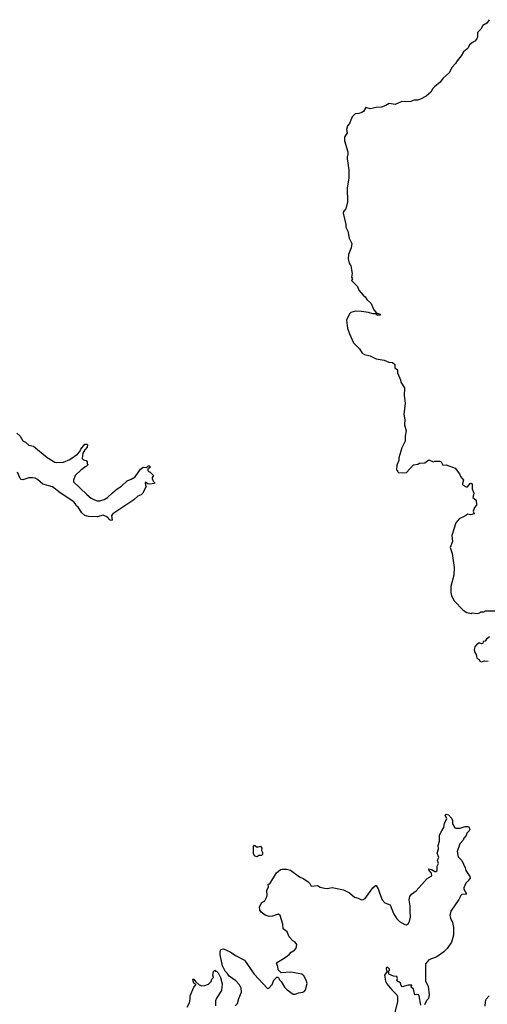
# Model space of a CAD drawing. Extents: x 2087054 to 2277909, y 548907 to 753496.
# Tile 206 of 256: x 2204917 to 2210331, y 622346 to 633745. Entities that reach past the tile are written whole.
import ezdxf

# ---------------------------------------------------------------- set-up
doc = ezdxf.new("R2010")
doc.units = 0

msp = doc.modelspace()

# ---------------------------------------------------------------- linework, layer by layer
at = {"layer": '0CON20XD'}
for points in [[(2210351, 633745), (2210327, 633705), (2210281, 633679), (2210257, 633635), (2210217, 633595), (2210218, 633545), (2210209, 633525), (2210187, 633495), (2210159, 633481), (2210126, 633454), (2210110, 633420), (2210095, 633403), (2210055, 633372), (2210030, 633325), (2209982, 633268), (2209964, 633236), (2209919, 633191), (2209892, 633135), (2209816, 633065), (2209785, 633022), (2209721, 632969), (2209702, 632948), (2209678, 632905), (2209622, 632858), (2209556, 632824), (2209524, 632814), (2209485, 632813), (2209445, 632796), (2209385, 632793), (2209342, 632798), (2209265, 632764), (2209195, 632774), (2209155, 632751), (2209106, 632734), (2209045, 632729), (2208975, 632714), (2208925, 632728), (2208897, 632683), (2208878, 632672), (2208845, 632660), (2208800, 632655), (2208765, 632620), (2208737, 632543), (2208712, 632515), (2208702, 632475), (2208708, 632435), (2208678, 632385), (2208678, 632342), (2208718, 632215), (2208718, 632175), (2208708, 632162), (2208708, 632135), (2208729, 632005), (2208726, 631915), (2208709, 631795), (2208712, 631635), (2208692, 631555), (2208666, 631525), (2208662, 631505), (2208692, 631375), (2208693, 631343), (2208718, 631295), (2208730, 631215), (2208761, 631155), (2208753, 631105), (2208724, 631026), (2208721, 630975), (2208730, 630925), (2208750, 630895), (2208767, 630805), (2208760, 630765), (2208770, 630745), (2208760, 630725), (2208828, 630655), (2208842, 630615), (2208894, 630554), (2208918, 630535), (2208937, 630507), (2208985, 630460), (2209012, 630395), (2209045, 630350), (2209055, 630348), (2209090, 630335), (2209090, 630325), (2209065, 630321), (2209038, 630338), (2209005, 630338), (2208955, 630357), (2208875, 630368), (2208805, 630370), (2208750, 630355), (2208735, 630340), (2208702, 630265), (2208714, 630174), (2208735, 630110), (2208783, 630005), (2208852, 629935), (2208884, 629884), (2208910, 629870), (2208975, 629854), (2209045, 629818), (2209135, 629802), (2209191, 629781), (2209235, 629777), (2209262, 629755), (2209260, 629715), (2209292, 629692), (2209290, 629655), (2209326, 629576), (2209328, 629548), (2209373, 629485), (2209368, 629395), (2209381, 629305), (2209366, 629175), (2209377, 629117), (2209372, 629055), (2209392, 628985), (2209380, 628925), (2209380, 628865), (2209343, 628787), (2209308, 628672), (2209307, 628643), (2209283, 628587), (2209280, 628535), (2209290, 628525), (2209290, 628515), (2209305, 628500), (2209397, 628503), (2209475, 628590), (2209525, 628600), (2209545, 628610), (2209607, 628613), (2209655, 628648), (2209705, 628628), (2209725, 628636), (2209780, 628635), (2209796, 628626), (2209815, 628588), (2209855, 628592), (2209958, 628555), (2210008, 628488), (2210022, 628455), (2210056, 628416), (2210043, 628375), (2210043, 628365), (2210052, 628355), (2210085, 628337), (2210103, 628337), (2210134, 628376), (2210145, 628378), (2210155, 628370), (2210154, 628314), (2210173, 628265), (2210162, 628215), (2210202, 628182), (2210207, 628123), (2210183, 628097), (2210168, 628055), (2210180, 628025), (2210135, 628011), (2210105, 628020), (2210071, 627999)], [(2204885, 628958), (2204923, 628923), (2204955, 628870), (2204985, 628854), (2205025, 628819), (2205076, 628806), (2205235, 628678), (2205324, 628624), (2205345, 628620), (2205426, 628624), (2205498, 628652), (2205586, 628714), (2205614, 628746), (2205626, 628774), (2205671, 628829), (2205695, 628830), (2205702, 628822), (2205700, 628795), (2205671, 628765), (2205648, 628725), (2205640, 628665), (2205655, 628650), (2205685, 628640), (2205700, 628625), (2205700, 628605), (2205710, 628595), (2205690, 628575), (2205675, 628570), (2205650, 628545), (2205630, 628535), (2205561, 628469), (2205540, 628415), (2205542, 628395), (2205695, 628249), (2205745, 628207), (2205782, 628185), (2205814, 628174), (2205845, 628176), (2205895, 628190), (2205935, 628215), (2205991, 628269), (2206047, 628315), (2206096, 628344), (2206163, 628407), (2206206, 628424), (2206256, 628454), (2206315, 628543), (2206345, 628563), (2206385, 628560), (2206405, 628580), (2206415, 628580), (2206430, 628565), (2206418, 628552), (2206402, 628548), (2206400, 628525), (2206415, 628510), (2206425, 628510), (2206467, 628467), (2206450, 628445), (2206450, 628435), (2206463, 628403), (2206480, 628385), (2206478, 628375), (2206425, 628368), (2206395, 628370), (2206375, 628390), (2206370, 628385), (2206373, 628353), (2206380, 628345), (2206341, 628265), (2206325, 628246), (2206285, 628227), (2206237, 628185), (2205997, 628023), (2205982, 628005), (2205988, 627952), (2205975, 627946), (2205959, 627955), (2205935, 627984), (2205885, 628009), (2205815, 627989), (2205715, 627992), (2205670, 628005), (2205638, 628035), (2205593, 628103), (2205575, 628118), (2205561, 628145), (2205543, 628163), (2205385, 628266), (2205297, 628337), (2205185, 628369), (2205122, 628422), (2205095, 628436), (2205065, 628442), (2205025, 628440), (2204955, 628417), (2204935, 628421), (2204922, 628432), (2204893, 628505)], [(2210071, 627999), (2210005, 627968), (2209968, 627922), (2209922, 627775), (2209927, 627705), (2209902, 627635), (2209923, 627567), (2209946, 627405), (2209944, 627315), (2209910, 627185), (2209910, 627115), (2209918, 627075), (2209946, 627016), (2210051, 626911), (2210095, 626882), (2210145, 626872), (2210155, 626878), (2210215, 626872), (2210245, 626880), (2210255, 626890), (2210295, 626890), (2210305, 626900), (2210465, 626900)], [(2210355, 626602), (2210320, 626575), (2210308, 626552), (2210282, 626548), (2210278, 626522), (2210265, 626520), (2210235, 626530), (2210204, 626506), (2210188, 626485), (2210180, 626455), (2210182, 626425), (2210200, 626395), (2210210, 626355), (2210238, 626338), (2210245, 626320), (2210265, 626312)], [(2210265, 626312), (2210297, 626323), (2210342, 626318)], [(2209804, 624355), (2209828, 624392), (2209836, 624444), (2209863, 624495), (2209843, 624535), (2209855, 624547), (2209881, 624541), (2209915, 624502), (2209928, 624475), (2209926, 624435), (2209955, 624389), (2209965, 624384), (2210016, 624384), (2210075, 624406), (2210115, 624406), (2210128, 624375), (2210122, 624355), (2210095, 624328), (2210085, 624302), (2210059, 624271), (2210051, 624245), (2210014, 624205), (2209982, 624115), (2209994, 624055), (2210035, 624013), (2210076, 623925), (2210084, 623895), (2210129, 623825), (2210131, 623805), (2210111, 623775), (2210083, 623747), (2210060, 623695), (2210060, 623680), (2210090, 623625), (2210085, 623620), (2210035, 623616), (2210023, 623607), (2210000, 623560), (2209910, 623425), (2209898, 623375), (2209904, 623344), (2209926, 623295), (2209940, 623235), (2209940, 623145), (2209918, 623065), (2209868, 622992), (2209828, 622952), (2209745, 622896), (2209655, 622861), (2209616, 622815), (2209614, 622615), (2209647, 622555), (2209657, 622455), (2209650, 622415), (2209625, 622390), (2209605, 622340)], [(2207413, 622327), (2207440, 622355), (2207453, 622415), (2207484, 622485), (2207482, 622535), (2207462, 622572), (2207418, 622618), (2207341, 622671), (2207320, 622705), (2207295, 622730), (2207265, 622790), (2207238, 622918), (2207238, 622955), (2207245, 622980), (2207275, 622988), (2207355, 622952), (2207415, 622913), (2207519, 622859), (2207630, 622695), (2207785, 622530), (2207800, 622535), (2207840, 622575), (2207860, 622625), (2207895, 622660), (2207905, 622660), (2207918, 622648), (2207920, 622635), (2207945, 622610), (2207984, 622544), (2208015, 622512), (2208085, 622464), (2208106, 622464), (2208145, 622481), (2208195, 622487), (2208212, 622495), (2208225, 622512), (2208246, 622586), (2208234, 622625), (2208205, 622677), (2208185, 622696), (2208055, 622717), (2207945, 622710), (2207910, 622745), (2207907, 622787), (2207892, 622815), (2207902, 622835), (2207981, 622879), (2208038, 622922), (2208061, 622949), (2208098, 622972), (2208118, 622995), (2208127, 623037), (2208105, 623067), (2208081, 623081), (2208036, 623126), (2208013, 623185), (2207969, 623219), (2207963, 623273), (2207933, 623373), (2207915, 623388), (2207897, 623387), (2207845, 623368), (2207805, 623362), (2207758, 623378), (2207713, 623413), (2207698, 623438), (2207692, 623475), (2207722, 623525), (2207756, 623544), (2207776, 623584), (2207781, 623605), (2207779, 623665), (2207798, 623705), (2207792, 623738), (2207815, 623742), (2207892, 623868), (2207938, 623905), (2207955, 623910), (2208005, 623912), (2208051, 623901), (2208155, 623822), (2208205, 623800), (2208258, 623765), (2208278, 623745), (2208293, 623713), (2208365, 623721), (2208395, 623703), (2208445, 623690), (2208475, 623688), (2208535, 623697), (2208665, 623670), (2208735, 623637), (2208795, 623587), (2208835, 623576), (2208875, 623556), (2208895, 623559), (2208915, 623570), (2209007, 623693), (2209035, 623722), (2209045, 623722), (2209069, 623685), (2209081, 623635), (2209113, 623555), (2209145, 623522), (2209206, 623496), (2209245, 623397), (2209285, 623336), (2209314, 623305), (2209375, 623269), (2209395, 623266), (2209415, 623277), (2209430, 623305), (2209443, 623355), (2209436, 623426), (2209439, 623485), (2209427, 623555), (2209433, 623595), (2209455, 623621), (2209509, 623661), (2209635, 623801), (2209687, 623835), (2209684, 623865), (2209657, 623895), (2209654, 623916), (2209685, 623908), (2209725, 623882), (2209735, 623882), (2209749, 623895), (2209749, 623945), (2209764, 623975), (2209756, 624015), (2209769, 624045), (2209750, 624095), (2209766, 624145), (2209763, 624185), (2209777, 624235), (2209778, 624305), (2209804, 624355)], [(2207665, 624052), (2207641, 624061), (2207625, 624090), (2207623, 624175), (2207635, 624188), (2207665, 624167), (2207705, 624178), (2207722, 624155), (2207718, 624125), (2207730, 624105), (2207728, 624082), (2207715, 624070), (2207685, 624070), (2207665, 624052)], [(2206858, 622315), (2206882, 622365), (2206892, 622405), (2206892, 622445), (2206932, 622545), (2206960, 622575), (2206935, 622590), (2206924, 622614), (2206923, 622637), (2206935, 622638), (2206951, 622611), (2206995, 622570), (2207025, 622560), (2207060, 622565), (2207105, 622580), (2207135, 622610), (2207143, 622637), (2207160, 622655), (2207152, 622685), (2207160, 622725), (2207175, 622740), (2207185, 622730), (2207195, 622730), (2207215, 622710), (2207242, 622655), (2207262, 622585), (2207252, 622505), (2207194, 622416), (2207183, 622385), (2207183, 622327)], [(2209560, 622335), (2209542, 622445), (2209535, 622460), (2209490, 622455), (2209475, 622520), (2209450, 622545), (2209458, 622568), (2209415, 622568), (2209345, 622550), (2209333, 622563), (2209325, 622590), (2209308, 622608), (2209295, 622610), (2209283, 622623), (2209292, 622645), (2209285, 622670), (2209243, 622673), (2209190, 622695), (2209190, 622715), (2209180, 622725), (2209198, 622742), (2209200, 622755), (2209177, 622777), (2209160, 622765), (2209162, 622732), (2209170, 622725), (2209142, 622685), (2209153, 622615), (2209168, 622585), (2209224, 622514), (2209282, 622455), (2209290, 622435), (2209292, 622375), (2209259, 622255)], [(2210306, 622325), (2210309, 622375), (2210317, 622405), (2210353, 622445)]]:
    msp.add_lwpolyline(points, dxfattribs=at)

doc.saveas('drawing.dxf')
